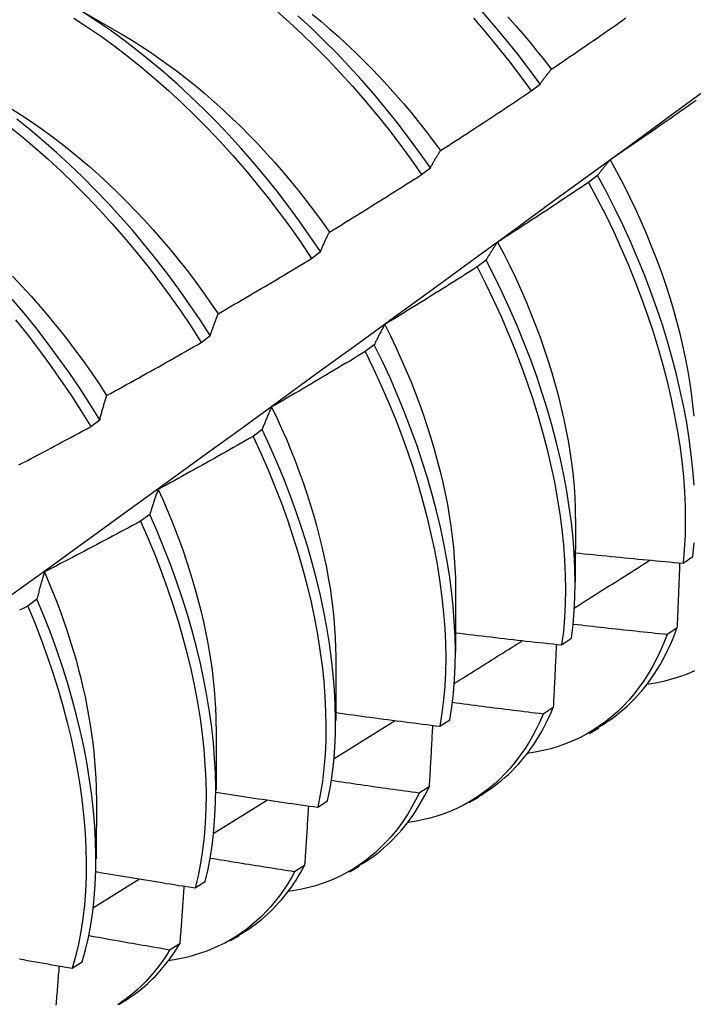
# Model space of a CAD drawing. Header units: inches. Extents: x 14 to 193, y 15 to 125.
# Tile 78 of 90: x 172.657 to 172.853, y 83.719 to 84.005. Entities that reach past the tile are written whole.
import ezdxf

# ---------------------------------------------------------------- set-up
doc = ezdxf.new("R2010")
doc.units = ezdxf.units.IN
doc.header["$LTSCALE"] = 12.41934
doc.header["$MEASUREMENT"] = 0
doc.layers.add('Visible Edges(ANSI)', color=7, linetype='Continuous', lineweight=25)

msp = doc.modelspace()

# ---------------------------------------------------------------- linework, layer by layer
at = {"layer": 'Visible Edges(ANSI)'}
for p, q in [((172.67031, 84.01009), (172.68633, 84.00087)), ((172.80543, 83.98426), (172.808, 83.98622)), ((172.77356, 83.95997), (172.77614, 83.96194)), ((172.82471, 83.95969), (172.82209, 83.95771)), ((172.74161, 83.93562), (172.7442, 83.93759)), ((172.79232, 83.93513), (172.7897, 83.93314)), ((172.70958, 83.91122), (172.71218, 83.91319)), ((172.75984, 83.91053), (172.75721, 83.90854)), ((172.67747, 83.88677), (172.68007, 83.88875)), ((172.72726, 83.88591), (172.72462, 83.88392)), ((172.69458, 83.86128), (172.69193, 83.85929)), ((172.81827, 83.86004), (172.81825, 83.84155)), ((172.84954, 83.84709), (172.85239, 83.84902)), ((172.78348, 83.83995), (172.78345, 83.82146)), ((172.66179, 83.83663), (172.65914, 83.83464)), ((172.84779, 83.82825), (172.84489, 83.82638)), ((172.81428, 83.82337), (172.81714, 83.82528)), ((172.74868, 83.81986), (172.74865, 83.80137)), ((172.81183, 83.80515), (172.80892, 83.80329)), ((172.7789, 83.79974), (172.78177, 83.80164)), ((172.71388, 83.79977), (172.71385, 83.78128)), ((172.74814, 83.79035), (172.76587, 83.8014)), ((172.82224, 83.79764), (172.82505, 83.79926)), ((172.77577, 83.78217), (172.77285, 83.78032)), ((172.67908, 83.77968), (172.67906, 83.76119)), ((172.78744, 83.77755), (172.79025, 83.77917)), ((172.71319, 83.76867), (172.72878, 83.77832)), ((172.74341, 83.7762), (172.74628, 83.7781)), ((172.7396, 83.75931), (172.73667, 83.75747)), ((172.75264, 83.75746), (172.75545, 83.75908)), ((172.67823, 83.74713), (172.69165, 83.75538)), ((172.7078, 83.75277), (172.71068, 83.75466)), ((172.71784, 83.73737), (172.72066, 83.73899)), ((172.70332, 83.73657), (172.70038, 83.73474)), ((172.67208, 83.72945), (172.67497, 83.73133))]:
    msp.add_line(p, q, dxfattribs=at)
at = {"layer": 'Visible Edges(ANSI)', "flags": 128}
for points in [[(172.73129, 84.0076), (172.73514, 84.0042), (172.73894, 84.00068), (172.74269, 83.99705), (172.74639, 83.99331), (172.75003, 83.98946), (172.75361, 83.98552), (172.75712, 83.98148), (172.76057, 83.97734), (172.76394, 83.97312), (172.76723, 83.96882), (172.77044, 83.96443), (172.77356, 83.95997)], [(172.67253, 84.00538), (172.67654, 84.00278), (172.68054, 84.00004), (172.68451, 83.99715), (172.68846, 83.99413), (172.69238, 83.99098), (172.69626, 83.98771), (172.70011, 83.98431), (172.70391, 83.9808), (172.70766, 83.97717), (172.71136, 83.97344), (172.71501, 83.96959), (172.71859, 83.96565), (172.72211, 83.96162), (172.72556, 83.95749), (172.72894, 83.95327), (172.73223, 83.94897), (172.73545, 83.9446), (172.73858, 83.94014), (172.74161, 83.93562)], [(172.7442, 83.93759), (172.74115, 83.94211), (172.73802, 83.94656), (172.7348, 83.95093), (172.7315, 83.95522), (172.72811, 83.95943), (172.72466, 83.96355), (172.72114, 83.96758), (172.71755, 83.97151), (172.7139, 83.97535), (172.71019, 83.97907), (172.70643, 83.98269), (172.70263, 83.9862), (172.69878, 83.98959), (172.69489, 83.99285), (172.69097, 83.99599), (172.68702, 83.999), (172.68305, 84.00187), (172.67905, 84.00461), (172.67504, 84.0072)], [(172.77614, 83.96194), (172.77301, 83.96639), (172.7698, 83.97077), (172.7665, 83.97507), (172.76312, 83.97929), (172.75967, 83.98341), (172.75615, 83.98745), (172.75257, 83.99138), (172.74892, 83.99522), (172.74522, 83.99895), (172.74146, 84.00257), (172.73766, 84.00608)], [(172.74178, 84.00658), (172.74431, 84.00449), (172.74682, 84.00235), (172.7493, 84.00015), (172.75177, 83.99789), (172.75421, 83.99558), (172.75663, 83.99321), (172.75902, 83.99079), (172.76138, 83.98833), (172.76371, 83.98581), (172.76601, 83.98324), (172.76828, 83.98063), (172.77051, 83.97797), (172.77271, 83.97527), (172.77487, 83.97253), (172.77699, 83.96975), (172.77906, 83.96693)], [(172.78863, 84.00539), (172.79214, 84.00134), (172.79558, 83.9972), (172.79894, 83.99297), (172.80223, 83.98866), (172.80543, 83.98426)], [(172.808, 83.98622), (172.80479, 83.99061), (172.8015, 83.99492), (172.79813, 83.99914), (172.79468, 84.00328), (172.79117, 84.00731)], [(172.79866, 84.00575), (172.80084, 84.00331), (172.80299, 84.00084), (172.80511, 83.99832), (172.80719, 83.99576), (172.80925, 83.99317), (172.81126, 83.99054)], [(172.81126, 83.99054), (172.81235, 83.99127), (172.81344, 83.99201), (172.81453, 83.99275), (172.81561, 83.99349), (172.8167, 83.99423), (172.81779, 83.99497), (172.81887, 83.99572), (172.81996, 83.99646), (172.82104, 83.9972), (172.82212, 83.99795), (172.82321, 83.9987), (172.82429, 83.99944), (172.82537, 84.00019), (172.82645, 84.00094), (172.82753, 84.00169), (172.82861, 84.00244), (172.82969, 84.0032), (172.83076, 84.00395), (172.83184, 84.00471), (172.83292, 84.00546)], [(172.68632, 84.00084), (172.68907, 83.99921), (172.69181, 83.99749), (172.69455, 83.9957), (172.69727, 83.99383), (172.69999, 83.99189), (172.70269, 83.98987), (172.70537, 83.98778), (172.70804, 83.98563), (172.71068, 83.98341), (172.71331, 83.98112), (172.71591, 83.97877), (172.71849, 83.97636), (172.72104, 83.97389), (172.72357, 83.97136), (172.72606, 83.96877), (172.72852, 83.96613), (172.73094, 83.96344), (172.73333, 83.96069), (172.73568, 83.9579), (172.73799, 83.95506), (172.74026, 83.95218), (172.74249, 83.94925), (172.74467, 83.94628), (172.7468, 83.94327)], [(172.808, 83.98622), (172.80813, 83.98642), (172.80826, 83.98661), (172.80839, 83.9868), (172.80852, 83.98699), (172.80865, 83.98717), (172.80879, 83.98736), (172.80892, 83.98755), (172.80905, 83.98773), (172.80919, 83.98792), (172.80932, 83.9881), (172.80946, 83.98828), (172.80959, 83.98846), (172.80973, 83.98864), (172.80987, 83.98882), (172.81, 83.98899), (172.81014, 83.98917), (172.81028, 83.98935), (172.81042, 83.98952), (172.81056, 83.98969), (172.8107, 83.98986), (172.81084, 83.99003), (172.81098, 83.9902), (172.81112, 83.99037), (172.81126, 83.99054)], [(172.60835, 83.80468), (172.61973, 83.81288), (172.6311, 83.82108), (172.64246, 83.82928), (172.65381, 83.83748), (172.66515, 83.84568), (172.67648, 83.85387), (172.6878, 83.86207), (172.69911, 83.87026), (172.71041, 83.87846), (172.7217, 83.88665), (172.73298, 83.89484), (172.74424, 83.90303), (172.7555, 83.91122), (172.76675, 83.9194), (172.77799, 83.92759), (172.78922, 83.93577), (172.80045, 83.94394), (172.81166, 83.95212), (172.82286, 83.96029), (172.83405, 83.96846), (172.84524, 83.97662), (172.85641, 83.98478)], [(172.77906, 83.96693), (172.78017, 83.96764), (172.78127, 83.96835), (172.78238, 83.96906), (172.78348, 83.96978), (172.78459, 83.97049), (172.78569, 83.97121), (172.78679, 83.97192), (172.78789, 83.97264), (172.78899, 83.97336), (172.79009, 83.97408), (172.79119, 83.9748), (172.79229, 83.97552), (172.79339, 83.97625), (172.79449, 83.97697), (172.79558, 83.97769), (172.79668, 83.97842), (172.79778, 83.97915), (172.79887, 83.97988), (172.79997, 83.9806), (172.80106, 83.98133), (172.80215, 83.98206), (172.80324, 83.9828), (172.80434, 83.98353), (172.80543, 83.98426)], [(172.65441, 83.97905), (172.65729, 83.97724), (172.66015, 83.97535), (172.66301, 83.97337), (172.66586, 83.97131), (172.66869, 83.96918), (172.6715, 83.96696), (172.67429, 83.96467), (172.67705, 83.96231), (172.6798, 83.95988), (172.68252, 83.95737), (172.68521, 83.95481), (172.68786, 83.95217), (172.69049, 83.94948), (172.69308, 83.94672), (172.69563, 83.9439), (172.69815, 83.94103), (172.70062, 83.93811), (172.70305, 83.93513), (172.70544, 83.93211), (172.70777, 83.92904), (172.71006, 83.92592), (172.71229, 83.92276), (172.71447, 83.91955)], [(172.85332, 83.98148), (172.85224, 83.98072), (172.85117, 83.97996), (172.85009, 83.97921), (172.84901, 83.97845), (172.84793, 83.97769), (172.84685, 83.97694), (172.84577, 83.97618), (172.84469, 83.97543), (172.84361, 83.97468), (172.84253, 83.97393), (172.84144, 83.97318), (172.84036, 83.97243), (172.83928, 83.97168), (172.83819, 83.97093), (172.8371, 83.97019), (172.83602, 83.96944), (172.83493, 83.9687), (172.83384, 83.96795), (172.83276, 83.96721), (172.83167, 83.96647), (172.83058, 83.96573), (172.82949, 83.96499), (172.8284, 83.96425)], [(172.71218, 83.91319), (172.70922, 83.91777), (172.70617, 83.92228), (172.70303, 83.92672), (172.6998, 83.93108), (172.69649, 83.93537), (172.6931, 83.93957), (172.68965, 83.94369), (172.68612, 83.94772), (172.68253, 83.95165), (172.67887, 83.95548), (172.67517, 83.9592), (172.67141, 83.96282), (172.6676, 83.96632), (172.66375, 83.9697), (172.65986, 83.97296), (172.65594, 83.97609)], [(172.65343, 83.97424), (172.65735, 83.97109), (172.66123, 83.96782), (172.66508, 83.96443), (172.66888, 83.96092), (172.67264, 83.9573), (172.67634, 83.95356), (172.67999, 83.94973), (172.68358, 83.94579), (172.6871, 83.94176), (172.69055, 83.93763), (172.69393, 83.93342), (172.69724, 83.92913), (172.70046, 83.92476), (172.70359, 83.92031), (172.70663, 83.9158), (172.70958, 83.91122)], [(172.77614, 83.96194), (172.77625, 83.96216), (172.77637, 83.96238), (172.77649, 83.96259), (172.77661, 83.96281), (172.77672, 83.96303), (172.77684, 83.96324), (172.77696, 83.96346), (172.77708, 83.96367), (172.7772, 83.96388), (172.77732, 83.96409), (172.77744, 83.9643), (172.77757, 83.96451), (172.77769, 83.96472), (172.77781, 83.96493), (172.77793, 83.96513), (172.77806, 83.96534), (172.77818, 83.96554), (172.77831, 83.96574), (172.77843, 83.96594), (172.77856, 83.96614), (172.77868, 83.96634), (172.77881, 83.96654), (172.77894, 83.96673), (172.77906, 83.96693)], [(172.8284, 83.96425), (172.82824, 83.96408), (172.82808, 83.9639), (172.82792, 83.96372), (172.82776, 83.96354), (172.8276, 83.96335), (172.82744, 83.96317), (172.82729, 83.96299), (172.82713, 83.9628), (172.82697, 83.96261), (172.82682, 83.96243), (172.82666, 83.96224), (172.82651, 83.96205), (172.82636, 83.96186), (172.8262, 83.96167), (172.82605, 83.96147), (172.8259, 83.96128), (172.82575, 83.96108), (172.8256, 83.96089), (172.82545, 83.96069), (172.8253, 83.96049), (172.82515, 83.96029), (172.825, 83.96009), (172.82485, 83.95989), (172.82471, 83.95969)], [(172.8284, 83.96425), (172.83034, 83.9607), (172.83221, 83.95712), (172.83401, 83.95352), (172.83573, 83.94991), (172.83737, 83.94629), (172.83894, 83.94266), (172.84043, 83.93903), (172.84184, 83.9354), (172.84316, 83.93178), (172.84441, 83.92816), (172.84558, 83.92455), (172.84667, 83.92095), (172.84767, 83.91738), (172.84859, 83.91382), (172.84943, 83.91029), (172.85018, 83.90678), (172.85085, 83.90331), (172.85143, 83.89987), (172.85192, 83.89646), (172.85233, 83.8931), (172.85265, 83.88979)], [(172.7468, 83.94327), (172.74792, 83.94395), (172.74904, 83.94464), (172.75017, 83.94532), (172.75129, 83.94601), (172.75241, 83.9467), (172.75352, 83.94739), (172.75464, 83.94808), (172.75576, 83.94877), (172.75688, 83.94946), (172.75799, 83.95016), (172.75911, 83.95085), (172.76023, 83.95155), (172.76134, 83.95224), (172.76245, 83.95294), (172.76357, 83.95364), (172.76468, 83.95434), (172.76579, 83.95504), (172.7669, 83.95574), (172.76801, 83.95644), (172.76912, 83.95715), (172.77023, 83.95785), (172.77134, 83.95856), (172.77245, 83.95926), (172.77356, 83.95997)], [(172.85276, 83.8698), (172.85242, 83.87421), (172.85195, 83.87868), (172.85135, 83.88322), (172.85062, 83.88782), (172.84976, 83.89246), (172.84876, 83.89716), (172.84765, 83.90189), (172.8464, 83.90666), (172.84503, 83.91146), (172.84354, 83.91628), (172.84192, 83.92111), (172.84018, 83.92596), (172.83832, 83.93081), (172.83634, 83.93566), (172.83425, 83.9405), (172.83203, 83.94533), (172.82971, 83.95015), (172.82726, 83.95493), (172.82471, 83.95969)], [(172.82209, 83.95771), (172.821, 83.95697), (172.81991, 83.95624), (172.81881, 83.95551), (172.81772, 83.95477), (172.81662, 83.95404), (172.81552, 83.95331), (172.81443, 83.95259), (172.81333, 83.95186), (172.81223, 83.95113), (172.81113, 83.95041), (172.81003, 83.94968), (172.80893, 83.94896), (172.80783, 83.94823), (172.80673, 83.94751), (172.80563, 83.94679), (172.80452, 83.94607), (172.80342, 83.94535), (172.80232, 83.94464), (172.80121, 83.94392), (172.80011, 83.9432), (172.799, 83.94249), (172.7979, 83.94178), (172.79679, 83.94106), (172.79568, 83.94035)], [(172.82209, 83.95771), (172.82464, 83.95295), (172.82708, 83.94816), (172.8294, 83.94334), (172.8316, 83.93851), (172.83369, 83.93367), (172.83566, 83.92882), (172.83751, 83.92397), (172.83924, 83.91912), (172.84084, 83.91429), (172.84233, 83.90947), (172.84369, 83.90467), (172.84492, 83.89991), (172.84603, 83.89518), (172.84701, 83.89049), (172.84787, 83.88584), (172.84859, 83.88125), (172.84918, 83.87672), (172.84964, 83.87225), (172.84996, 83.86785), (172.85015, 83.86352), (172.85021, 83.85928), (172.85013, 83.85512), (172.8499, 83.85106), (172.84954, 83.84709)], [(172.7442, 83.93759), (172.7443, 83.93784), (172.7444, 83.93809), (172.74451, 83.93834), (172.74461, 83.93858), (172.74472, 83.93883), (172.74482, 83.93907), (172.74493, 83.93931), (172.74504, 83.93955), (172.74514, 83.93979), (172.74525, 83.94003), (172.74536, 83.94027), (172.74547, 83.94051), (172.74558, 83.94074), (172.74568, 83.94098), (172.74579, 83.94121), (172.7459, 83.94145), (172.74601, 83.94168), (172.74613, 83.94191), (172.74624, 83.94214), (172.74635, 83.94237), (172.74646, 83.94259), (172.74657, 83.94282), (172.74669, 83.94304), (172.7468, 83.94327)], [(172.79568, 83.94035), (172.79553, 83.94015), (172.79539, 83.93994), (172.79524, 83.93973), (172.7951, 83.93952), (172.79495, 83.93931), (172.79481, 83.9391), (172.79467, 83.93889), (172.79452, 83.93868), (172.79438, 83.93846), (172.79424, 83.93825), (172.7941, 83.93803), (172.79396, 83.93782), (172.79382, 83.9376), (172.79368, 83.93738), (172.79354, 83.93716), (172.7934, 83.93694), (172.79327, 83.93671), (172.79313, 83.93649), (172.79299, 83.93626), (172.79286, 83.93604), (172.79272, 83.93581), (172.79259, 83.93558), (172.79245, 83.93536), (172.79232, 83.93513)], [(172.79568, 83.94035), (172.79747, 83.93693), (172.79919, 83.9335), (172.80083, 83.93005), (172.80241, 83.92659), (172.80392, 83.92312), (172.80535, 83.91966), (172.80671, 83.91619), (172.808, 83.91272), (172.80922, 83.90927), (172.81036, 83.90581), (172.81143, 83.90237), (172.81242, 83.89895), (172.81334, 83.89554), (172.81418, 83.89215), (172.81494, 83.88879), (172.81562, 83.88545), (172.81623, 83.88214), (172.81676, 83.87887), (172.81721, 83.87563), (172.81758, 83.87242), (172.81787, 83.86926), (172.81808, 83.86614), (172.81821, 83.86307), (172.81825, 83.86005)], [(172.71447, 83.91955), (172.71561, 83.92021), (172.71675, 83.92087), (172.71788, 83.92153), (172.71902, 83.92219), (172.72015, 83.92285), (172.72129, 83.92352), (172.72242, 83.92418), (172.72356, 83.92484), (172.72469, 83.92551), (172.72582, 83.92618), (172.72695, 83.92684), (172.72809, 83.92751), (172.72922, 83.92818), (172.73035, 83.92885), (172.73148, 83.92953), (172.7326, 83.9302), (172.73373, 83.93087), (172.73486, 83.93155), (172.73599, 83.93223), (172.73711, 83.9329), (172.73824, 83.93358), (172.73936, 83.93426), (172.74049, 83.93494), (172.74161, 83.93562)], [(172.81714, 83.82528), (172.81761, 83.82916), (172.81795, 83.83314), (172.81815, 83.83722), (172.81821, 83.84139), (172.81813, 83.84564), (172.81792, 83.84998), (172.81758, 83.85439), (172.81711, 83.85887), (172.8165, 83.86341), (172.81576, 83.86801), (172.8149, 83.87266), (172.8139, 83.87735), (172.81278, 83.88209), (172.81153, 83.88686), (172.81015, 83.89165), (172.80866, 83.89647), (172.80703, 83.90131), (172.80529, 83.90615), (172.80343, 83.911), (172.80144, 83.91585), (172.79934, 83.9207), (172.79711, 83.92553), (172.79477, 83.93034), (172.79232, 83.93513)], [(172.65467, 83.93043), (172.6574, 83.92757), (172.66009, 83.92464), (172.66273, 83.92165), (172.66533, 83.9186), (172.66788, 83.91549), (172.67038, 83.91233), (172.67283, 83.90911), (172.67523, 83.90585), (172.67757, 83.90254), (172.67985, 83.89919), (172.68207, 83.8958)], [(172.7897, 83.93314), (172.78859, 83.93243), (172.78748, 83.93172), (172.78637, 83.93102), (172.78525, 83.93031), (172.78414, 83.92961), (172.78303, 83.92891), (172.78191, 83.9282), (172.7808, 83.9275), (172.77968, 83.9268), (172.77857, 83.9261), (172.77745, 83.92541), (172.77633, 83.92471), (172.77522, 83.92401), (172.7741, 83.92332), (172.77298, 83.92262), (172.77186, 83.92193), (172.77074, 83.92124), (172.76962, 83.92055), (172.7685, 83.91986), (172.76738, 83.91917), (172.76625, 83.91848), (172.76513, 83.9178), (172.76401, 83.91711), (172.76288, 83.91643)], [(172.7897, 83.93314), (172.79214, 83.92835), (172.79448, 83.92354), (172.79669, 83.91871), (172.79878, 83.91386), (172.80076, 83.90901), (172.80262, 83.90416), (172.80435, 83.89932), (172.80596, 83.89448), (172.80745, 83.88966), (172.80882, 83.88487), (172.81006, 83.8801), (172.81117, 83.87537), (172.81215, 83.87068), (172.81301, 83.86603), (172.81374, 83.86144), (172.81433, 83.8569), (172.8148, 83.85243), (172.81513, 83.84802), (172.81533, 83.84369), (172.81539, 83.83944), (172.81532, 83.83528), (172.81511, 83.83121), (172.81477, 83.82724), (172.81428, 83.82337)], [(172.68007, 83.88875), (172.6772, 83.89337), (172.67424, 83.89794), (172.67118, 83.90244), (172.66803, 83.90687), (172.6648, 83.91123), (172.66148, 83.91552), (172.65809, 83.91972), (172.65463, 83.92383)], [(172.71218, 83.91319), (172.71227, 83.91347), (172.71236, 83.91375), (172.71245, 83.91402), (172.71254, 83.9143), (172.71263, 83.91457), (172.71273, 83.91484), (172.71282, 83.91511), (172.71291, 83.91538), (172.71301, 83.91565), (172.7131, 83.91592), (172.7132, 83.91619), (172.71329, 83.91645), (172.71339, 83.91672), (172.71348, 83.91698), (172.71358, 83.91724), (172.71368, 83.91751), (172.71378, 83.91777), (172.71387, 83.91802), (172.71397, 83.91828), (172.71407, 83.91854), (172.71417, 83.91879), (172.71427, 83.91905), (172.71437, 83.9193), (172.71447, 83.91955)], [(172.65554, 83.91778), (172.65893, 83.91357), (172.66223, 83.90928), (172.66546, 83.90492), (172.6686, 83.90048), (172.67165, 83.89597), (172.67461, 83.8914), (172.67747, 83.88677)], [(172.76288, 83.91643), (172.76275, 83.91619), (172.76262, 83.91596), (172.76248, 83.91572), (172.76235, 83.91549), (172.76222, 83.91525), (172.76209, 83.91501), (172.76196, 83.91477), (172.76183, 83.91453), (172.7617, 83.91429), (172.76158, 83.91405), (172.76145, 83.9138), (172.76132, 83.91356), (172.76119, 83.91331), (172.76107, 83.91306), (172.76094, 83.91281), (172.76082, 83.91256), (172.76069, 83.91231), (172.76057, 83.91206), (172.76045, 83.91181), (172.76032, 83.91156), (172.7602, 83.9113), (172.76008, 83.91105), (172.75996, 83.91079), (172.75984, 83.91053)], [(172.76288, 83.91643), (172.76452, 83.91315), (172.76609, 83.90986), (172.76759, 83.90656), (172.76903, 83.90326), (172.77041, 83.89996), (172.77171, 83.89665), (172.77296, 83.89335), (172.77413, 83.89005), (172.77524, 83.88676), (172.77627, 83.88347), (172.77725, 83.8802), (172.77815, 83.87695), (172.77898, 83.87371), (172.77974, 83.87049), (172.78043, 83.8673), (172.78106, 83.86413), (172.78161, 83.86098), (172.78209, 83.85787), (172.7825, 83.85479), (172.78283, 83.85174), (172.78309, 83.84874), (172.78328, 83.84577), (172.7834, 83.84284), (172.78344, 83.83996)], [(172.68207, 83.8958), (172.68322, 83.89643), (172.68438, 83.89706), (172.68553, 83.89769), (172.68668, 83.89833), (172.68783, 83.89896), (172.68898, 83.8996), (172.69013, 83.90023), (172.69128, 83.90087), (172.69243, 83.90151), (172.69358, 83.90215), (172.69472, 83.90279), (172.69587, 83.90343), (172.69702, 83.90408), (172.69816, 83.90472), (172.69931, 83.90537), (172.70045, 83.90601), (172.70159, 83.90666), (172.70274, 83.90731), (172.70388, 83.90796), (172.70502, 83.90861), (172.70616, 83.90926), (172.7073, 83.90991), (172.70844, 83.91056), (172.70958, 83.91122)], [(172.78177, 83.80164), (172.78237, 83.80542), (172.78283, 83.80931), (172.78315, 83.81329), (172.78334, 83.81738), (172.78339, 83.82155), (172.78331, 83.82581), (172.78309, 83.83015), (172.78274, 83.83457), (172.78226, 83.83905), (172.78165, 83.8436), (172.78091, 83.8482), (172.78004, 83.85285), (172.77904, 83.85755), (172.77791, 83.86228), (172.77666, 83.86705), (172.77528, 83.87185), (172.77378, 83.87667), (172.77215, 83.8815), (172.7704, 83.88635), (172.76853, 83.8912), (172.76653, 83.89605), (172.76442, 83.90089), (172.76219, 83.90572), (172.75984, 83.91053)], [(172.75721, 83.90854), (172.75608, 83.90786), (172.75495, 83.90718), (172.75383, 83.9065), (172.7527, 83.90582), (172.75157, 83.90515), (172.75044, 83.90447), (172.74931, 83.9038), (172.74818, 83.90312), (172.74705, 83.90245), (172.74591, 83.90178), (172.74478, 83.90111), (172.74365, 83.90044), (172.74251, 83.89977), (172.74138, 83.8991), (172.74024, 83.89843), (172.73911, 83.89777), (172.73797, 83.8971), (172.73683, 83.89644), (172.7357, 83.89578), (172.73456, 83.89512), (172.73342, 83.89446), (172.73228, 83.8938), (172.73114, 83.89314), (172.73, 83.89248)], [(172.75721, 83.90854), (172.75955, 83.90373), (172.76177, 83.8989), (172.76388, 83.89406), (172.76586, 83.88921), (172.76773, 83.88436), (172.76947, 83.87951), (172.77109, 83.87468), (172.77258, 83.86986), (172.77395, 83.86506), (172.77519, 83.8603), (172.77631, 83.85556), (172.7773, 83.85087), (172.77816, 83.84622), (172.77889, 83.84163), (172.77949, 83.83709), (172.77996, 83.83261), (172.7803, 83.8282), (172.78051, 83.82386), (172.78058, 83.81961), (172.78052, 83.81544), (172.78032, 83.81136), (172.77998, 83.80738), (172.77951, 83.80351), (172.7789, 83.79974)], [(172.68007, 83.88875), (172.68015, 83.88905), (172.68023, 83.88936), (172.68031, 83.88966), (172.68039, 83.88997), (172.68047, 83.89027), (172.68055, 83.89057), (172.68063, 83.89087), (172.68071, 83.89117), (172.68079, 83.89147), (172.68088, 83.89176), (172.68096, 83.89206), (172.68104, 83.89235), (172.68112, 83.89265), (172.68121, 83.89294), (172.68129, 83.89323), (172.68138, 83.89352), (172.68146, 83.89381), (172.68155, 83.8941), (172.68163, 83.89438), (172.68172, 83.89467), (172.68181, 83.89495), (172.68189, 83.89523), (172.68198, 83.89552), (172.68207, 83.8958)], [(172.73, 83.89248), (172.72988, 83.89222), (172.72976, 83.89196), (172.72964, 83.8917), (172.72952, 83.89143), (172.7294, 83.89117), (172.72929, 83.8909), (172.72917, 83.89063), (172.72905, 83.89036), (172.72894, 83.89009), (172.72882, 83.88982), (172.72871, 83.88955), (172.72859, 83.88928), (172.72848, 83.889), (172.72836, 83.88873), (172.72825, 83.88845), (172.72814, 83.88817), (172.72803, 83.88789), (172.72791, 83.88761), (172.7278, 83.88733), (172.72769, 83.88705), (172.72758, 83.88677), (172.72747, 83.88649), (172.72736, 83.8862), (172.72726, 83.88591)], [(172.73, 83.89248), (172.73149, 83.88935), (172.73292, 83.88622), (172.73428, 83.88308), (172.73559, 83.87993), (172.73684, 83.87679), (172.73803, 83.87365), (172.73915, 83.87051), (172.74021, 83.86738), (172.74122, 83.86425), (172.74216, 83.86114), (172.74303, 83.85804), (172.74385, 83.85496), (172.7446, 83.85189), (172.74529, 83.84884), (172.74592, 83.84581), (172.74648, 83.84281), (172.74698, 83.83983), (172.74741, 83.83688), (172.74778, 83.83396), (172.74808, 83.83107), (172.74832, 83.82821), (172.74849, 83.8254), (172.74859, 83.82262), (172.74863, 83.81988)], [(172.6566, 83.87563), (172.65776, 83.87624), (172.65893, 83.87686), (172.66009, 83.87747), (172.66125, 83.87808), (172.66241, 83.87869), (172.66358, 83.87931), (172.66474, 83.87992), (172.6659, 83.88054), (172.66706, 83.88116), (172.66822, 83.88178), (172.66938, 83.8824), (172.67053, 83.88302), (172.67169, 83.88364), (172.67285, 83.88427), (172.67401, 83.88489), (172.67516, 83.88552), (172.67632, 83.88614), (172.67747, 83.88677)], [(172.74628, 83.7781), (172.747, 83.78177), (172.74759, 83.78556), (172.74804, 83.78945), (172.74835, 83.79345), (172.74853, 83.79754), (172.74857, 83.80172), (172.74848, 83.80599), (172.74826, 83.81033), (172.74791, 83.81475), (172.74742, 83.81924), (172.74681, 83.82378), (172.74606, 83.82839), (172.74519, 83.83304), (172.74418, 83.83774), (172.74305, 83.84247), (172.74179, 83.84724), (172.74041, 83.85204), (172.7389, 83.85686), (172.73727, 83.8617), (172.73551, 83.86654), (172.73363, 83.87139), (172.73163, 83.87624), (172.7295, 83.88108), (172.72726, 83.88591)], [(172.72462, 83.88392), (172.72348, 83.88327), (172.72233, 83.88262), (172.72119, 83.88197), (172.72004, 83.88132), (172.7189, 83.88067), (172.71775, 83.88002), (172.71661, 83.87937), (172.71546, 83.87872), (172.71431, 83.87808), (172.71317, 83.87743), (172.71202, 83.87679), (172.71087, 83.87615), (172.70972, 83.87551), (172.70857, 83.87487), (172.70742, 83.87423), (172.70627, 83.87359), (172.70511, 83.87295), (172.70396, 83.87232), (172.70281, 83.87168), (172.70165, 83.87105), (172.7005, 83.87042), (172.69934, 83.86978), (172.69819, 83.86915), (172.69703, 83.86852)], [(172.72462, 83.88392), (172.72686, 83.87909), (172.72897, 83.87425), (172.73097, 83.8694), (172.73284, 83.86455), (172.73459, 83.8597), (172.73621, 83.85487), (172.73771, 83.85005), (172.73908, 83.84526), (172.74033, 83.84049), (172.74145, 83.83576), (172.74245, 83.83106), (172.74331, 83.82641), (172.74405, 83.82181), (172.74465, 83.81727), (172.74513, 83.81279), (172.74547, 83.80838), (172.74568, 83.80404), (172.74576, 83.79978), (172.74571, 83.7956), (172.74552, 83.79152), (172.7452, 83.78753), (172.74474, 83.78365), (172.74414, 83.77987), (172.74341, 83.7762)], [(172.69703, 83.86852), (172.69693, 83.86823), (172.69682, 83.86794), (172.69671, 83.86765), (172.6966, 83.86736), (172.6965, 83.86707), (172.69639, 83.86677), (172.69629, 83.86647), (172.69618, 83.86618), (172.69608, 83.86588), (172.69598, 83.86558), (172.69587, 83.86528), (172.69577, 83.86498), (172.69567, 83.86468), (172.69557, 83.86437), (172.69546, 83.86407), (172.69536, 83.86376), (172.69526, 83.86346), (172.69516, 83.86315), (172.69507, 83.86284), (172.69497, 83.86253), (172.69487, 83.86222), (172.69477, 83.86191), (172.69467, 83.86159), (172.69458, 83.86128)], [(172.69703, 83.86852), (172.69838, 83.86555), (172.69967, 83.86257), (172.70091, 83.85958), (172.70209, 83.8566), (172.70321, 83.85362), (172.70428, 83.85064), (172.7053, 83.84767), (172.70626, 83.84471), (172.70716, 83.84176), (172.70801, 83.83881), (172.7088, 83.83588), (172.70953, 83.83297), (172.71021, 83.83007), (172.71082, 83.82719), (172.71139, 83.82433), (172.71189, 83.82149), (172.71234, 83.81867), (172.71272, 83.81589), (172.71305, 83.81312), (172.71333, 83.81039), (172.71354, 83.80769), (172.71369, 83.80502), (172.71379, 83.80239), (172.71382, 83.79979)], [(172.69193, 83.85929), (172.69077, 83.85866), (172.68961, 83.85804), (172.68846, 83.85741), (172.6873, 83.85679), (172.68613, 83.85617), (172.68497, 83.85555), (172.68381, 83.85493), (172.68265, 83.85431), (172.68149, 83.85369), (172.68032, 83.85307), (172.67916, 83.85246), (172.678, 83.85184), (172.67683, 83.85123), (172.67567, 83.85062), (172.6745, 83.85001), (172.67333, 83.8494), (172.67217, 83.84879), (172.671, 83.84818), (172.66983, 83.84757), (172.66866, 83.84697), (172.66749, 83.84636), (172.66632, 83.84576), (172.66515, 83.84515), (172.66398, 83.84455)], [(172.69193, 83.85929), (172.69406, 83.85444), (172.69606, 83.84959), (172.69795, 83.84474), (172.6997, 83.8399), (172.70133, 83.83506), (172.70284, 83.83024), (172.70422, 83.82545), (172.70547, 83.82068), (172.7066, 83.81595), (172.7076, 83.81125), (172.70847, 83.8066), (172.70921, 83.802), (172.70982, 83.79745), (172.7103, 83.79297), (172.71064, 83.78855), (172.71086, 83.78421), (172.71095, 83.77995), (172.7109, 83.77577), (172.71072, 83.77168), (172.71041, 83.76768), (172.70996, 83.76379), (172.70937, 83.76), (172.70865, 83.75633), (172.7078, 83.75277)], [(172.71068, 83.75466), (172.71153, 83.75823), (172.71224, 83.76191), (172.71281, 83.7657), (172.71325, 83.76961), (172.71355, 83.77361), (172.71372, 83.77771), (172.71376, 83.78189), (172.71366, 83.78616), (172.71343, 83.79051), (172.71308, 83.79493), (172.71259, 83.79942), (172.71197, 83.80397), (172.71122, 83.80857), (172.71034, 83.81323), (172.70933, 83.81793), (172.70819, 83.82266), (172.70693, 83.82744), (172.70554, 83.83223), (172.70403, 83.83705), (172.70238, 83.84189), (172.70062, 83.84673), (172.69873, 83.85159), (172.69671, 83.85644), (172.69458, 83.86128)], [(172.85239, 83.84902), (172.85274, 83.85299)], [(172.81801, 83.83413), (172.81893, 83.83471), (172.81984, 83.83529), (172.82075, 83.83586), (172.82167, 83.83644), (172.82258, 83.83702), (172.82349, 83.83759), (172.82441, 83.83817), (172.82532, 83.83875), (172.82623, 83.83932), (172.82715, 83.8399), (172.82806, 83.84048), (172.82897, 83.84105), (172.82989, 83.84163), (172.8308, 83.84221), (172.83171, 83.84279), (172.83262, 83.84336), (172.83354, 83.84394), (172.83445, 83.84452), (172.83536, 83.8451), (172.83627, 83.84567), (172.83719, 83.84625), (172.8381, 83.84683), (172.83901, 83.84741), (172.83992, 83.84799)], [(172.81826, 83.85012), (172.81956, 83.84998), (172.82086, 83.84985), (172.82217, 83.84971), (172.82347, 83.84958), (172.82477, 83.84945), (172.82607, 83.84932), (172.82738, 83.84919), (172.82868, 83.84906), (172.82998, 83.84893), (172.83129, 83.8488), (172.83259, 83.84867), (172.83389, 83.84855), (172.8352, 83.84842), (172.8365, 83.8483), (172.8378, 83.84817), (172.83911, 83.84805), (172.84041, 83.84793), (172.84172, 83.84781), (172.84302, 83.84769), (172.84432, 83.84757), (172.84563, 83.84745), (172.84693, 83.84733), (172.84824, 83.84721), (172.84954, 83.84709)], [(172.66398, 83.84455), (172.66388, 83.84424), (172.66379, 83.84392), (172.66369, 83.8436), (172.6636, 83.84328), (172.6635, 83.84295), (172.66341, 83.84263), (172.66331, 83.84231), (172.66322, 83.84198), (172.66313, 83.84166), (172.66304, 83.84133), (172.66295, 83.841), (172.66285, 83.84067), (172.66276, 83.84034), (172.66267, 83.84001), (172.66258, 83.83967), (172.66249, 83.83934), (172.6624, 83.83901), (172.66232, 83.83867), (172.66223, 83.83833), (172.66214, 83.83799), (172.66205, 83.83766), (172.66197, 83.83732), (172.66188, 83.83697), (172.66179, 83.83663)], [(172.66398, 83.84455), (172.66519, 83.84173), (172.66635, 83.83891), (172.66746, 83.83609), (172.66852, 83.83327), (172.66953, 83.83046), (172.67049, 83.82765), (172.6714, 83.82485), (172.67226, 83.82205), (172.67307, 83.81927), (172.67382, 83.81649), (172.67453, 83.81373), (172.67519, 83.81099), (172.67579, 83.80826), (172.67634, 83.80554), (172.67684, 83.80285), (172.67729, 83.80018), (172.67769, 83.79752), (172.67804, 83.7949), (172.67833, 83.79229), (172.67857, 83.78972), (172.67876, 83.78717), (172.6789, 83.78465), (172.67898, 83.78217), (172.67901, 83.77971)], [(172.84856, 83.84718), (172.84853, 83.8464), (172.8485, 83.84561), (172.84847, 83.84483), (172.84844, 83.84404), (172.84841, 83.84326), (172.84838, 83.84247), (172.84834, 83.84169), (172.84831, 83.8409), (172.84828, 83.84011), (172.84825, 83.83932), (172.84822, 83.83854), (172.84819, 83.83775), (172.84815, 83.83696), (172.84812, 83.83617), (172.84809, 83.83538), (172.84806, 83.83459), (172.84802, 83.8338), (172.84799, 83.83301), (172.84796, 83.83221), (172.84792, 83.83142), (172.84789, 83.83063), (172.84786, 83.82984), (172.84782, 83.82904), (172.84779, 83.82825)], [(172.67497, 83.73133), (172.67593, 83.73478), (172.67676, 83.73836), (172.67746, 83.74205), (172.67802, 83.74585), (172.67845, 83.74976), (172.67875, 83.75377), (172.67891, 83.75787), (172.67894, 83.76206), (172.67884, 83.76634), (172.67861, 83.77069), (172.67825, 83.77511), (172.67775, 83.7796), (172.67713, 83.78415), (172.67637, 83.78876), (172.67549, 83.79342), (172.67448, 83.79811), (172.67334, 83.80285), (172.67207, 83.80762), (172.67067, 83.81242), (172.66915, 83.81724), (172.6675, 83.82208), (172.66572, 83.82693), (172.66382, 83.83178), (172.66179, 83.83663)], [(172.65914, 83.83464), (172.65797, 83.83404), (172.65679, 83.83344)], [(172.65914, 83.83464), (172.66116, 83.82979), (172.66305, 83.82494), (172.66482, 83.82009), (172.66646, 83.81525), (172.66797, 83.81043), (172.66936, 83.80564), (172.67062, 83.80087), (172.67175, 83.79613), (172.67275, 83.79144), (172.67362, 83.78678), (172.67437, 83.78218), (172.67498, 83.77764), (172.67547, 83.77315), (172.67582, 83.76873), (172.67604, 83.76439), (172.67613, 83.76012), (172.67609, 83.75593), (172.67592, 83.75184), (172.67561, 83.74784), (172.67517, 83.74394), (172.6746, 83.74014), (172.67389, 83.73646), (172.67305, 83.73289), (172.67208, 83.72945)], [(172.84489, 83.82638), (172.84375, 83.82649), (172.84261, 83.82661), (172.84148, 83.82672), (172.84034, 83.82684), (172.8392, 83.82696), (172.83807, 83.82707), (172.83693, 83.82719), (172.83579, 83.82731), (172.83466, 83.82743), (172.83352, 83.82755), (172.83239, 83.82767), (172.83125, 83.8278), (172.83012, 83.82792), (172.82898, 83.82804), (172.82784, 83.82817), (172.82671, 83.82829), (172.82557, 83.82842), (172.82444, 83.82854), (172.8233, 83.82867), (172.82217, 83.8288), (172.82103, 83.82892), (172.8199, 83.82905), (172.81877, 83.82918), (172.81763, 83.82931)], [(172.82495, 83.79944), (172.82621, 83.80019), (172.82745, 83.80099), (172.82866, 83.80183), (172.82985, 83.8027), (172.83102, 83.80362), (172.83216, 83.80457), (172.83327, 83.80557), (172.83435, 83.8066), (172.83541, 83.80768), (172.83644, 83.80879), (172.83745, 83.80994), (172.83842, 83.81112), (172.83937, 83.81235), (172.84029, 83.81361), (172.84118, 83.81491), (172.84204, 83.81625), (172.84286, 83.81762), (172.84366, 83.81903), (172.84443, 83.82048), (172.84517, 83.82196), (172.84587, 83.82348), (172.84654, 83.82503), (172.84718, 83.82662), (172.84779, 83.82825)], [(172.78309, 83.81217), (172.78391, 83.81269), (172.78474, 83.81321), (172.78557, 83.81373), (172.78639, 83.81424), (172.78722, 83.81476), (172.78805, 83.81528), (172.78887, 83.8158), (172.7897, 83.81632), (172.79053, 83.81684), (172.79135, 83.81736), (172.79218, 83.81787), (172.79301, 83.81839), (172.79383, 83.81891), (172.79466, 83.81943), (172.79548, 83.81995), (172.79631, 83.82047), (172.79714, 83.82099), (172.79796, 83.82151), (172.79879, 83.82203), (172.79961, 83.82254), (172.80044, 83.82306), (172.80127, 83.82358), (172.80209, 83.8241), (172.80292, 83.82462)], [(172.78346, 83.82688), (172.78474, 83.82673), (172.78602, 83.82657), (172.78731, 83.82642), (172.78859, 83.82626), (172.78987, 83.82611), (172.79116, 83.82596), (172.79244, 83.82581), (172.79372, 83.82566), (172.79501, 83.82551), (172.79629, 83.82536), (172.79757, 83.82521), (172.79886, 83.82507), (172.80014, 83.82492), (172.80143, 83.82478), (172.80271, 83.82463), (172.804, 83.82449), (172.80528, 83.82435), (172.80657, 83.8242), (172.80785, 83.82406), (172.80914, 83.82392), (172.81042, 83.82378), (172.81171, 83.82364), (172.813, 83.82351), (172.81428, 83.82337)], [(172.84489, 83.82638), (172.84394, 83.82393), (172.84293, 83.82156), (172.84183, 83.81927), (172.84067, 83.81707), (172.83943, 83.81495), (172.83812, 83.81292), (172.83674, 83.81097), (172.8353, 83.80911), (172.83379, 83.80734), (172.83222, 83.80565), (172.83058, 83.80406), (172.82888, 83.80255), (172.82712, 83.80114), (172.82531, 83.79982), (172.82344, 83.79859), (172.82151, 83.79746), (172.81953, 83.79641), (172.81749, 83.79547), (172.81541, 83.79462), (172.81327, 83.79387), (172.81109, 83.79321), (172.80886, 83.79266), (172.80658, 83.7922), (172.80426, 83.79185)], [(172.81271, 83.82354), (172.81268, 83.82277), (172.81264, 83.82201), (172.81261, 83.82125), (172.81257, 83.82049), (172.81254, 83.81972), (172.8125, 83.81896), (172.81247, 83.8182), (172.81243, 83.81743), (172.81239, 83.81667), (172.81236, 83.8159), (172.81232, 83.81514), (172.81229, 83.81437), (172.81225, 83.81361), (172.81221, 83.81284), (172.81217, 83.81207), (172.81214, 83.8113), (172.8121, 83.81054), (172.81206, 83.80977), (172.81202, 83.809), (172.81199, 83.80823), (172.81195, 83.80746), (172.81191, 83.80669), (172.81187, 83.80592), (172.81183, 83.80515)], [(172.85292, 83.81583), (172.85075, 83.8149), (172.84852, 83.81409), (172.84623, 83.81338), (172.8439, 83.81278), (172.84151, 83.81229), (172.83907, 83.81191)], [(172.80892, 83.80329), (172.80782, 83.80342), (172.80672, 83.80355), (172.80562, 83.80368), (172.80452, 83.80381), (172.80342, 83.80395), (172.80232, 83.80408), (172.80122, 83.80422), (172.80012, 83.80435), (172.79902, 83.80449), (172.79792, 83.80462), (172.79682, 83.80476), (172.79572, 83.8049), (172.79462, 83.80503), (172.79352, 83.80517), (172.79242, 83.80531), (172.79132, 83.80545), (172.79022, 83.80559), (172.78912, 83.80573), (172.78802, 83.80587), (172.78692, 83.80602), (172.78582, 83.80616), (172.78472, 83.8063), (172.78363, 83.80645), (172.78253, 83.80659)], [(172.79016, 83.77935), (172.79132, 83.78004), (172.79247, 83.78077), (172.79359, 83.78153), (172.7947, 83.78233), (172.79578, 83.78316), (172.79684, 83.78402), (172.79788, 83.78492), (172.79889, 83.78585), (172.79989, 83.78681), (172.80086, 83.78781), (172.8018, 83.78884), (172.80273, 83.7899), (172.80363, 83.791), (172.8045, 83.79213), (172.80535, 83.79329), (172.80618, 83.79448), (172.80698, 83.7957), (172.80775, 83.79696), (172.8085, 83.79825), (172.80922, 83.79957), (172.80991, 83.80092), (172.81058, 83.8023), (172.81122, 83.80371), (172.81183, 83.80515)], [(172.74866, 83.8037), (172.74991, 83.80352), (172.75117, 83.80335), (172.75243, 83.80318), (172.75369, 83.80301), (172.75495, 83.80284), (172.75621, 83.80267), (172.75747, 83.8025), (172.75873, 83.80233), (172.75999, 83.80216), (172.76125, 83.80199), (172.76251, 83.80183), (172.76377, 83.80166), (172.76503, 83.8015), (172.76629, 83.80134), (172.76755, 83.80117), (172.76881, 83.80101), (172.77007, 83.80085), (172.77133, 83.80069), (172.77259, 83.80053), (172.77386, 83.80037), (172.77512, 83.80021), (172.77638, 83.80005), (172.77764, 83.79989), (172.7789, 83.79974)], [(172.80892, 83.80329), (172.80795, 83.80105), (172.8069, 83.79889), (172.80579, 83.79681), (172.80461, 83.7948), (172.80337, 83.79287), (172.80207, 83.79101), (172.80071, 83.78924), (172.79929, 83.78755), (172.7978, 83.78593), (172.79627, 83.7844), (172.79467, 83.78295), (172.79302, 83.78158), (172.79132, 83.78029), (172.78957, 83.77908), (172.78776, 83.77796), (172.78591, 83.77693), (172.78401, 83.77598), (172.78206, 83.77512), (172.78006, 83.77434), (172.77802, 83.77365), (172.77594, 83.77305), (172.77382, 83.77253), (172.77166, 83.77211), (172.76946, 83.77178)], [(172.77676, 83.8), (172.77672, 83.79926), (172.77668, 83.79853), (172.77664, 83.79779), (172.7766, 83.79705), (172.77656, 83.7963), (172.77652, 83.79556), (172.77648, 83.79482), (172.77644, 83.79408), (172.7764, 83.79334), (172.77636, 83.7926), (172.77632, 83.79185), (172.77627, 83.79111), (172.77623, 83.79037), (172.77619, 83.78962), (172.77615, 83.78888), (172.77611, 83.78814), (172.77607, 83.78739), (172.77603, 83.78665), (172.77598, 83.7859), (172.77594, 83.78516), (172.7759, 83.78441), (172.77586, 83.78366), (172.77581, 83.78292), (172.77577, 83.78217)], [(172.77285, 83.78032), (172.77179, 83.78046), (172.77072, 83.78061), (172.76966, 83.78075), (172.7686, 83.7809), (172.76754, 83.78105), (172.76647, 83.78119), (172.76541, 83.78134), (172.76435, 83.78149), (172.76329, 83.78164), (172.76222, 83.78179), (172.76116, 83.78194), (172.7601, 83.78209), (172.75904, 83.78224), (172.75798, 83.78239), (172.75692, 83.78255), (172.75585, 83.7827), (172.75479, 83.78285), (172.75373, 83.78301), (172.75267, 83.78316), (172.75161, 83.78332), (172.75055, 83.78347), (172.74949, 83.78363), (172.74843, 83.78379), (172.74737, 83.78394)], [(172.75536, 83.75925), (172.75643, 83.75988), (172.75749, 83.76054), (172.75852, 83.76123), (172.75954, 83.76195), (172.76054, 83.7627), (172.76152, 83.76347), (172.76248, 83.76428), (172.76342, 83.76511), (172.76435, 83.76597), (172.76526, 83.76686), (172.76614, 83.76777), (172.76701, 83.76872), (172.76785, 83.76969), (172.76868, 83.77069), (172.76949, 83.77172), (172.77027, 83.77277), (172.77104, 83.77385), (172.77178, 83.77496), (172.7725, 83.77609), (172.7732, 83.77726), (172.77388, 83.77844), (172.77453, 83.77966), (172.77516, 83.7809), (172.77577, 83.78217)], [(172.71385, 83.78057), (172.71508, 83.78038), (172.71631, 83.78019), (172.71754, 83.78), (172.71877, 83.77981), (172.72, 83.77962), (172.72123, 83.77944), (172.72246, 83.77925), (172.72369, 83.77907), (172.72492, 83.77888), (172.72615, 83.7787), (172.72738, 83.77852), (172.72862, 83.77834), (172.72985, 83.77815), (172.73108, 83.77797), (172.73231, 83.77779), (172.73354, 83.77761), (172.73478, 83.77744), (172.73601, 83.77726), (172.73724, 83.77708), (172.73848, 83.7769), (172.73971, 83.77673), (172.74094, 83.77655), (172.74218, 83.77638), (172.74341, 83.7762)], [(172.77285, 83.78032), (172.77185, 83.77829), (172.77079, 83.77633), (172.76967, 83.77443), (172.76849, 83.77261), (172.76725, 83.77086), (172.76597, 83.76918), (172.76462, 83.76757), (172.76323, 83.76604), (172.76178, 83.76458), (172.76028, 83.76319), (172.75873, 83.76187), (172.75714, 83.76063), (172.7555, 83.75946), (172.75381, 83.75837), (172.75208, 83.75736), (172.7503, 83.75642), (172.74848, 83.75555), (172.74662, 83.75477), (172.74472, 83.75406), (172.74278, 83.75343), (172.7408, 83.75288), (172.73879, 83.75241), (172.73674, 83.75202), (172.73465, 83.7517)], [(172.74069, 83.77659), (172.74065, 83.77587), (172.7406, 83.77515), (172.74056, 83.77444), (172.74051, 83.77372), (172.74047, 83.773), (172.74043, 83.77228), (172.74038, 83.77157), (172.74034, 83.77085), (172.74029, 83.77013), (172.74025, 83.76941), (172.7402, 83.76869), (172.74016, 83.76797), (172.74011, 83.76725), (172.74006, 83.76653), (172.74002, 83.76581), (172.73997, 83.76509), (172.73993, 83.76437), (172.73988, 83.76364), (172.73983, 83.76292), (172.73979, 83.7622), (172.73974, 83.76148), (172.73969, 83.76075), (172.73965, 83.76003), (172.7396, 83.75931)], [(172.73667, 83.75747), (172.73565, 83.75762), (172.73462, 83.75778), (172.7336, 83.75794), (172.73258, 83.7581), (172.73156, 83.75825), (172.73053, 83.75841), (172.72951, 83.75857), (172.72849, 83.75873), (172.72747, 83.75889), (172.72645, 83.75906), (172.72542, 83.75922), (172.7244, 83.75938), (172.72338, 83.75954), (172.72236, 83.75971), (172.72134, 83.75987), (172.72032, 83.76004), (172.7193, 83.7602), (172.71828, 83.76037), (172.71725, 83.76053), (172.71623, 83.7607), (172.71521, 83.76087), (172.71419, 83.76103), (172.71317, 83.7612), (172.71215, 83.76137)], [(172.72057, 83.73915), (172.72155, 83.73972), (172.7225, 83.74032), (172.72345, 83.74094), (172.72438, 83.74158), (172.72529, 83.74224), (172.72619, 83.74293), (172.72708, 83.74365), (172.72794, 83.74438), (172.7288, 83.74515), (172.72964, 83.74593), (172.73046, 83.74674), (172.73126, 83.74757), (172.73205, 83.74842), (172.73283, 83.7493), (172.73358, 83.75019), (172.73432, 83.75112), (172.73504, 83.75206), (172.73575, 83.75303), (172.73643, 83.75402), (172.7371, 83.75503), (172.73775, 83.75607), (172.73839, 83.75713), (172.739, 83.75821), (172.7396, 83.75931)], [(172.679, 83.7575), (172.6802, 83.75729), (172.68139, 83.75709), (172.68259, 83.75689), (172.68379, 83.75668), (172.68499, 83.75648), (172.68619, 83.75628), (172.68739, 83.75608), (172.68859, 83.75588), (172.68978, 83.75568), (172.69098, 83.75548), (172.69218, 83.75529), (172.69338, 83.75509), (172.69458, 83.75489), (172.69578, 83.7547), (172.69698, 83.7545), (172.69819, 83.75431), (172.69939, 83.75411), (172.70059, 83.75392), (172.70179, 83.75373), (172.70299, 83.75353), (172.70419, 83.75334), (172.70539, 83.75315), (172.7066, 83.75296), (172.7078, 83.75277)], [(172.73667, 83.75747), (172.73565, 83.75563), (172.73458, 83.75386), (172.73346, 83.75216), (172.73229, 83.75052), (172.73107, 83.74894), (172.7298, 83.74743), (172.72849, 83.74598), (172.72712, 83.74459), (172.72572, 83.74328), (172.72427, 83.74202), (172.72277, 83.74084), (172.72123, 83.73972), (172.71966, 83.73867), (172.71804, 83.73768), (172.71638, 83.73677), (172.71468, 83.73592), (172.71295, 83.73514), (172.71118, 83.73443), (172.70937, 83.73379), (172.70753, 83.73322), (172.70566, 83.73271), (172.70375, 83.73228), (172.70181, 83.73192), (172.69985, 83.73163)], [(172.70452, 83.75329), (172.70447, 83.7526), (172.70442, 83.7519), (172.70437, 83.75121), (172.70432, 83.75052), (172.70427, 83.74982), (172.70422, 83.74913), (172.70418, 83.74843), (172.70413, 83.74773), (172.70408, 83.74704), (172.70403, 83.74634), (172.70398, 83.74565), (172.70393, 83.74495), (172.70388, 83.74425), (172.70383, 83.74356), (172.70378, 83.74286), (172.70373, 83.74216), (172.70368, 83.74146), (172.70363, 83.74076), (172.70358, 83.74007), (172.70352, 83.73937), (172.70347, 83.73867), (172.70342, 83.73797), (172.70337, 83.73727), (172.70332, 83.73657)], [(172.70038, 83.73474), (172.6994, 83.7349), (172.69842, 83.73507), (172.69744, 83.73524), (172.69646, 83.73541), (172.69548, 83.73558), (172.6945, 83.73575), (172.69352, 83.73592), (172.69254, 83.73609), (172.69156, 83.73626), (172.69058, 83.73643), (172.6896, 83.7366), (172.68862, 83.73677), (172.68765, 83.73694), (172.68667, 83.73712), (172.68569, 83.73729), (172.68471, 83.73746), (172.68373, 83.73764), (172.68275, 83.73781), (172.68178, 83.73799), (172.6808, 83.73816), (172.67982, 83.73834), (172.67884, 83.73852), (172.67786, 83.73869), (172.67689, 83.73887)], [(172.68578, 83.71905), (172.68666, 83.71956), (172.68752, 83.72009), (172.68837, 83.72064), (172.68921, 83.72121), (172.69004, 83.72179), (172.69086, 83.7224), (172.69166, 83.72303), (172.69245, 83.72367), (172.69323, 83.72434), (172.694, 83.72502), (172.69475, 83.72573), (172.69549, 83.72645), (172.69622, 83.72719), (172.69694, 83.72795), (172.69764, 83.72873), (172.69833, 83.72952), (172.699, 83.73034), (172.69966, 83.73117), (172.70031, 83.73203), (172.70094, 83.7329), (172.70155, 83.73379), (172.70216, 83.7347), (172.70275, 83.73562), (172.70332, 83.73657)], [(172.70038, 83.73474), (172.69936, 83.7331), (172.69829, 83.73151), (172.69718, 83.72998), (172.69602, 83.72851), (172.69482, 83.7271), (172.69358, 83.72574), (172.6923, 83.72445), (172.69098, 83.72321), (172.68962, 83.72203), (172.68822, 83.72091), (172.68678, 83.71985), (172.68531, 83.71884)], [(172.65675, 83.73216), (172.65793, 83.73195), (172.6591, 83.73174), (172.66028, 83.73153), (172.66146, 83.73132), (172.66264, 83.73111), (172.66382, 83.7309), (172.665, 83.73069), (172.66618, 83.73048), (172.66736, 83.73027), (172.66854, 83.73007), (172.66972, 83.72986), (172.6709, 83.72965), (172.67208, 83.72945)], [(172.66823, 83.73012), (172.66818, 83.72945), (172.66813, 83.72878), (172.66807, 83.72811), (172.66802, 83.72743), (172.66797, 83.72676), (172.66792, 83.72609), (172.66786, 83.72542), (172.66781, 83.72475), (172.66776, 83.72407), (172.6677, 83.7234), (172.66765, 83.72273), (172.66759, 83.72205), (172.66754, 83.72138), (172.66749, 83.72071), (172.66743, 83.72003), (172.66738, 83.71936), (172.66732, 83.71868)]]:
    msp.add_lwpolyline(points, dxfattribs=at)

doc.saveas('drawing.dxf')
